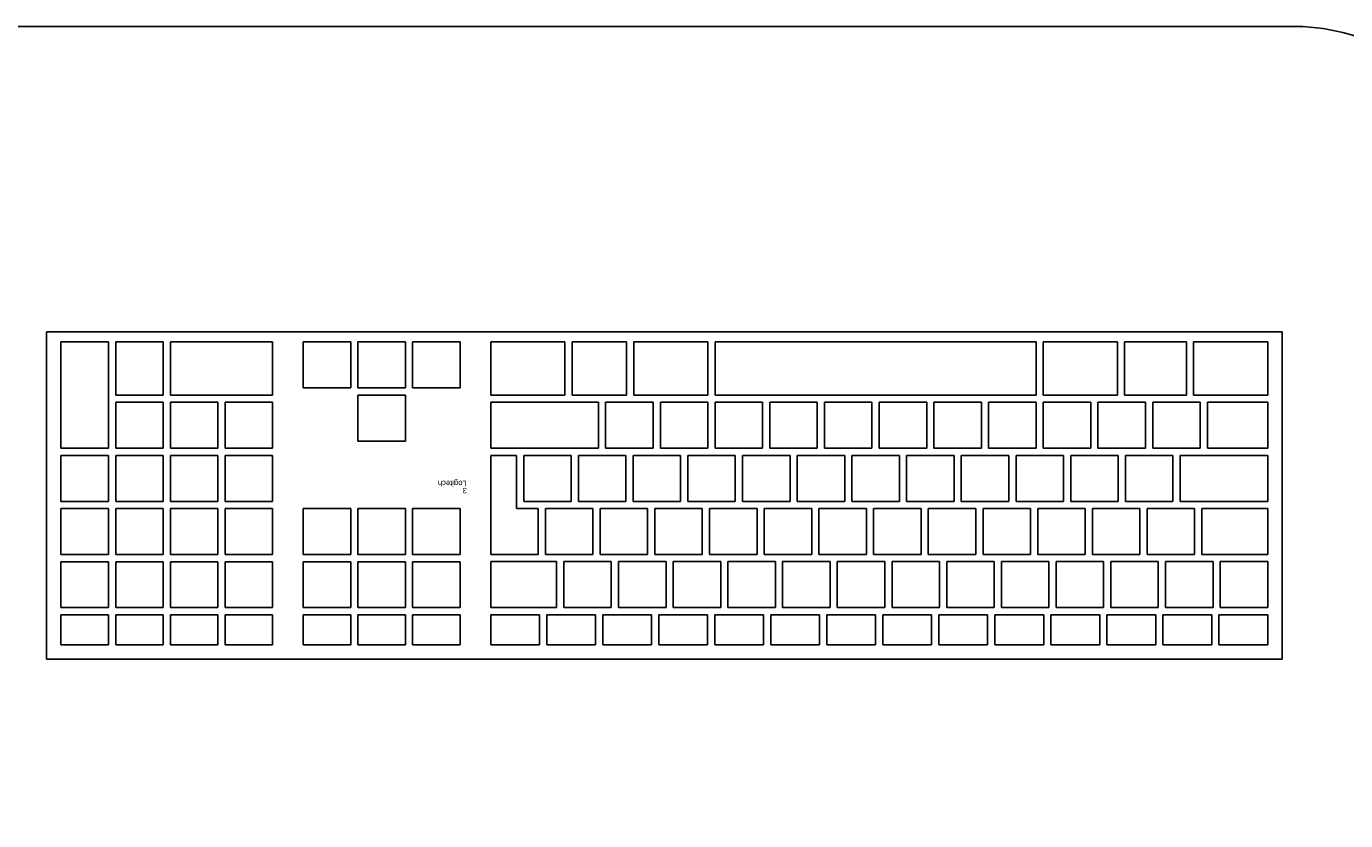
# Model space of a CAD drawing. Header units: inches. Extents: x 38 to 872, y -154 to 346.
# Tile 26 of 99: x 359 to 407, y 239 to 268. Entities that reach past the tile are written whole.
import ezdxf

# ---------------------------------------------------------------- set-up
doc = ezdxf.new("R2010")
doc.units = ezdxf.units.IN
doc.header["$MEASUREMENT"] = 0
doc.styles.get("Standard").update_dxf_attribs({"font": 'arial.ttf'})

# ---------------------------------------------------------------- blocks, each defined once
blk = doc.blocks.new('Mesa')
blk.add_lwpolyline([(145.59, 115.783), (7.5, 115.783, 0.414214), (0, 108.283), (0, 7.5, 0.414214), (7.5, 0), (145.59, 0, 0.414214), (153.09, 7.5), (153.09, 108.283, 0.414214)], format="xyb", close=True)
for tag, p, flags in [('ID', (4.63, 109.471), 1), ('PC_DISPONIBLES', (4.666, 106.305), 3), ('PC_ACTUALES', (4.642, 104.708), 1)]:
    blk.add_attdef(tag, p, '', height=1, dxfattribs=dict(flags=flags))
blk.add_attdef('POSICION', (4.604, 107.926), '', height=1)
blk = doc.blocks.new('Keyboard')
for p, q in [((0, 11.93), (0, 0)), ((45, 11.93), (0, 11.93)), ((45, 0), (45, 11.93)), ((0.523, 11.407), (2.302, 11.407)), ((0.523, 10.308), (0.523, 11.407)), ((2.302, 11.407), (2.302, 10.308)), ((2.564, 11.407), (4.342, 11.407)), ((2.564, 10.308), (2.564, 11.407)), ((4.342, 11.407), (4.342, 10.308)), ((4.604, 11.407), (6.382, 11.407)), ((4.604, 10.308), (4.604, 11.407)), ((6.382, 11.407), (6.382, 10.308)), ((6.644, 11.407), (8.423, 11.407)), ((6.644, 10.308), (6.644, 11.407)), ((8.423, 11.407), (8.423, 10.308)), ((8.684, 11.407), (10.463, 11.407)), ((8.684, 10.308), (8.684, 11.407)), ((10.463, 11.407), (10.463, 10.308)), ((10.725, 11.407), (12.503, 11.407)), ((10.725, 10.308), (10.725, 11.407)), ((12.503, 11.407), (12.503, 10.308)), ((12.765, 11.407), (14.544, 11.407)), ((12.765, 10.308), (12.765, 11.407)), ((14.544, 11.407), (14.544, 10.308)), ((14.805, 11.407), (16.584, 11.407)), ((14.805, 10.308), (14.805, 11.407)), ((16.584, 11.407), (16.584, 10.308)), ((16.846, 11.407), (18.624, 11.407)), ((16.846, 10.308), (16.846, 11.407)), ((18.624, 11.407), (18.624, 10.308)), ((18.886, 11.407), (20.664, 11.407)), ((18.886, 10.308), (18.886, 11.407)), ((20.664, 11.407), (20.664, 10.308)), ((20.926, 11.407), (22.705, 11.407)), ((20.926, 10.308), (20.926, 11.407)), ((22.705, 11.407), (22.705, 10.308)), ((22.966, 11.407), (24.745, 11.407)), ((22.966, 10.308), (22.966, 11.407)), ((24.745, 11.407), (24.745, 10.308)), ((25.007, 11.407), (26.785, 11.407)), ((25.007, 10.308), (25.007, 11.407)), ((26.785, 11.407), (26.785, 10.308)), ((27.047, 11.407), (28.826, 11.407)), ((27.047, 10.308), (27.047, 11.407)), ((28.826, 11.407), (28.826, 10.308)), ((31.67, 11.408), (29.939, 11.408)), ((29.939, 11.408), (29.939, 10.309)), ((31.67, 10.309), (31.67, 11.408)), ((33.663, 11.408), (31.932, 11.408)), ((31.932, 11.408), (31.932, 10.309)), ((33.663, 10.309), (33.663, 11.408)), ((35.655, 11.408), (33.924, 11.408)), ((33.924, 11.408), (33.924, 10.309)), ((35.655, 10.309), (35.655, 11.408)), ((38.5, 11.408), (36.769, 11.408)), ((36.769, 11.408), (36.769, 10.309)), ((38.5, 10.309), (38.5, 11.408)), ((40.492, 11.408), (38.761, 11.408)), ((38.761, 11.408), (38.761, 10.309)), ((40.492, 10.309), (40.492, 11.408)), ((42.484, 11.408), (40.754, 11.408)), ((40.754, 11.408), (40.754, 10.309)), ((42.484, 10.309), (42.484, 11.408)), ((44.477, 11.408), (42.746, 11.408)), ((42.746, 11.408), (42.746, 10.309)), ((44.477, 10.309), (44.477, 11.408)), ((2.302, 10.308), (0.523, 10.308)), ((4.342, 10.308), (2.564, 10.308)), ((6.382, 10.308), (4.604, 10.308)), ((8.423, 10.308), (6.644, 10.308)), ((10.463, 10.308), (8.684, 10.308)), ((12.503, 10.308), (10.725, 10.308)), ((14.544, 10.308), (12.765, 10.308)), ((16.584, 10.308), (14.805, 10.308)), ((18.624, 10.308), (16.846, 10.308)), ((20.664, 10.308), (18.886, 10.308)), ((22.705, 10.308), (20.926, 10.308)), ((24.745, 10.308), (22.966, 10.308)), ((26.785, 10.308), (25.007, 10.308)), ((28.826, 10.308), (27.047, 10.308)), ((29.939, 10.309), (31.67, 10.309)), ((31.932, 10.309), (33.663, 10.309)), ((33.924, 10.309), (35.655, 10.309)), ((36.769, 10.309), (38.5, 10.309)), ((38.761, 10.309), (40.492, 10.309)), ((40.754, 10.309), (42.484, 10.309)), ((42.746, 10.309), (44.477, 10.309)), ((2.254, 10.047), (0.523, 10.047)), ((0.523, 10.047), (0.523, 8.372)), ((2.254, 8.372), (2.254, 10.047)), ((4.246, 10.047), (2.516, 10.047)), ((2.516, 10.047), (2.516, 8.372)), ((4.246, 8.372), (4.246, 10.047)), ((6.239, 10.047), (4.508, 10.047)), ((4.508, 10.047), (4.508, 8.372)), ((6.239, 8.372), (6.239, 10.047)), ((8.231, 10.047), (6.5, 10.047)), ((6.5, 10.047), (6.5, 8.372)), ((8.231, 8.372), (8.231, 10.047)), ((10.224, 10.047), (8.493, 10.047)), ((8.493, 10.047), (8.493, 8.372)), ((10.224, 8.372), (10.224, 10.047)), ((12.216, 10.047), (10.485, 10.047)), ((10.485, 10.047), (10.485, 8.372)), ((12.216, 8.372), (12.216, 10.047)), ((14.208, 10.047), (12.478, 10.047)), ((12.478, 10.047), (12.478, 8.372)), ((14.208, 8.372), (14.208, 10.047)), ((16.201, 10.047), (14.47, 10.047)), ((14.47, 10.047), (14.47, 8.372)), ((16.201, 8.372), (16.201, 10.047)), ((18.193, 10.047), (16.462, 10.047)), ((16.462, 10.047), (16.462, 8.372)), ((18.193, 8.372), (18.193, 10.047)), ((20.186, 10.047), (18.455, 10.047)), ((18.455, 10.047), (18.455, 8.372)), ((20.186, 8.372), (20.186, 10.047)), ((22.178, 10.047), (20.447, 10.047)), ((20.447, 10.047), (20.447, 8.372)), ((22.178, 8.372), (22.178, 10.047)), ((24.17, 10.047), (22.44, 10.047)), ((22.44, 10.047), (22.44, 8.372)), ((24.17, 8.372), (24.17, 10.047)), ((26.163, 10.047), (24.432, 10.047)), ((24.432, 10.047), (24.432, 8.372)), ((26.163, 8.372), (26.163, 10.047)), ((28.826, 10.047), (26.424, 10.047)), ((26.424, 10.047), (26.424, 8.372)), ((28.826, 10.047), (26.424, 10.047)), ((26.424, 10.047), (26.424, 8.372)), ((28.826, 10.047), (26.424, 10.047)), ((26.424, 10.047), (26.424, 8.372)), ((28.826, 10.047), (26.424, 10.047)), ((26.424, 10.047), (26.424, 8.372)), ((28.826, 10.047), (26.424, 10.047)), ((26.424, 10.047), (26.424, 8.372)), ((28.826, 10.047), (26.424, 10.047)), ((26.424, 10.047), (26.424, 8.372)), ((28.826, 10.047), (26.424, 10.047)), ((26.424, 10.047), (26.424, 8.372)), ((28.826, 10.047), (26.424, 10.047)), ((26.424, 10.047), (26.424, 8.372)), ((28.826, 10.047), (26.424, 10.047)), ((26.424, 10.047), (26.424, 8.372)), ((28.826, 10.047), (26.424, 10.047)), ((26.424, 10.047), (26.424, 8.372)), ((28.826, 10.047), (26.424, 10.047)), ((26.424, 10.047), (26.424, 8.372)), ((28.826, 10.047), (26.424, 10.047)), ((26.424, 10.047), (26.424, 8.372)), ((28.826, 10.047), (26.424, 10.047)), ((26.424, 10.047), (26.424, 8.372)), ((28.826, 8.372), (28.826, 10.047)), ((28.826, 8.372), (28.826, 10.047)), ((28.826, 8.372), (28.826, 10.047)), ((28.826, 8.372), (28.826, 10.047)), ((28.826, 8.372), (28.826, 10.047)), ((28.826, 8.372), (28.826, 10.047)), ((28.826, 8.372), (28.826, 10.047)), ((28.826, 8.372), (28.826, 10.047)), ((28.826, 8.372), (28.826, 10.047)), ((28.826, 8.372), (28.826, 10.047)), ((28.826, 8.372), (28.826, 10.047)), ((28.826, 8.372), (28.826, 10.047)), ((28.826, 8.372), (28.826, 10.047)), ((31.67, 10.047), (29.939, 10.047)), ((29.939, 10.047), (29.939, 8.373)), ((31.67, 8.373), (31.67, 10.047)), ((33.663, 10.047), (31.932, 10.047)), ((31.932, 10.047), (31.932, 8.373)), ((33.663, 8.373), (33.663, 10.047)), ((35.655, 10.047), (33.924, 10.047)), ((33.924, 10.047), (33.924, 8.373)), ((35.655, 8.373), (35.655, 10.047)), ((38.5, 10.047), (36.769, 10.047)), ((36.769, 10.047), (36.769, 8.373)), ((38.5, 8.373), (38.5, 10.047)), ((40.492, 10.047), (38.761, 10.047)), ((38.761, 10.047), (38.761, 8.373)), ((40.492, 8.373), (40.492, 10.047)), ((42.484, 10.047), (40.754, 10.047)), ((40.754, 10.047), (40.754, 8.373)), ((42.484, 8.373), (42.484, 10.047)), ((44.477, 10.047), (42.746, 10.047)), ((42.746, 10.047), (42.746, 8.373)), ((44.477, 8.373), (44.477, 10.047)), ((0.523, 8.372), (2.254, 8.372)), ((2.516, 8.372), (4.246, 8.372)), ((4.508, 8.372), (6.239, 8.372)), ((6.5, 8.372), (8.231, 8.372)), ((8.493, 8.372), (10.224, 8.372)), ((10.485, 8.372), (12.216, 8.372)), ((12.478, 8.372), (14.208, 8.372)), ((14.47, 8.372), (16.201, 8.372)), ((16.462, 8.372), (18.193, 8.372)), ((18.455, 8.372), (20.186, 8.372)), ((20.447, 8.372), (22.178, 8.372)), ((22.44, 8.372), (24.17, 8.372)), ((24.432, 8.372), (26.163, 8.372)), ((26.424, 8.372), (28.826, 8.372)), ((26.424, 8.372), (28.826, 8.372)), ((26.424, 8.372), (28.826, 8.372)), ((26.424, 8.372), (28.826, 8.372)), ((26.424, 8.372), (28.826, 8.372)), ((26.424, 8.372), (28.826, 8.372)), ((26.424, 8.372), (28.826, 8.372)), ((26.424, 8.372), (28.826, 8.372)), ((26.424, 8.372), (28.826, 8.372)), ((26.424, 8.372), (28.826, 8.372)), ((26.424, 8.372), (28.826, 8.372)), ((26.424, 8.372), (28.826, 8.372)), ((26.424, 8.372), (28.826, 8.372)), ((29.939, 8.373), (31.67, 8.373)), ((31.932, 8.373), (33.663, 8.373)), ((33.924, 8.373), (35.655, 8.373)), ((36.769, 8.373), (38.5, 8.373)), ((38.761, 8.373), (40.492, 8.373)), ((40.754, 8.373), (42.484, 8.373)), ((42.746, 8.373), (44.477, 8.373)), ((2.924, 8.111), (0.523, 8.111)), ((0.523, 8.111), (0.523, 6.436)), ((2.924, 8.111), (0.523, 8.111)), ((0.523, 8.111), (0.523, 6.436)), ((2.924, 8.111), (0.523, 8.111)), ((0.523, 8.111), (0.523, 6.436)), ((2.924, 8.111), (0.523, 8.111)), ((0.523, 8.111), (0.523, 6.436)), ((2.924, 8.111), (0.523, 8.111)), ((0.523, 8.111), (0.523, 6.436)), ((2.924, 8.111), (0.523, 8.111)), ((0.523, 8.111), (0.523, 6.436)), ((2.924, 8.111), (0.523, 8.111)), ((0.523, 8.111), (0.523, 6.436)), ((2.924, 8.111), (0.523, 8.111)), ((0.523, 8.111), (0.523, 6.436)), ((2.924, 8.111), (0.523, 8.111)), ((0.523, 8.111), (0.523, 6.436)), ((2.924, 8.111), (0.523, 8.111)), ((0.523, 8.111), (0.523, 6.436)), ((2.924, 8.111), (0.523, 8.111)), ((0.523, 8.111), (0.523, 6.436)), ((2.924, 8.111), (0.523, 8.111)), ((0.523, 8.111), (0.523, 6.436)), ((2.924, 8.111), (0.523, 8.111)), ((0.523, 8.111), (0.523, 6.436)), ((2.924, 6.436), (2.924, 8.111)), ((2.924, 6.436), (2.924, 8.111)), ((2.924, 6.436), (2.924, 8.111)), ((2.924, 6.436), (2.924, 8.111)), ((2.924, 6.436), (2.924, 8.111)), ((2.924, 6.436), (2.924, 8.111)), ((2.924, 6.436), (2.924, 8.111)), ((2.924, 6.436), (2.924, 8.111)), ((2.924, 6.436), (2.924, 8.111)), ((2.924, 6.436), (2.924, 8.111)), ((2.924, 6.436), (2.924, 8.111)), ((2.924, 6.436), (2.924, 8.111)), ((2.924, 6.436), (2.924, 8.111)), ((4.917, 8.111), (3.186, 8.111)), ((3.186, 8.111), (3.186, 6.436)), ((4.917, 6.436), (4.917, 8.111)), ((6.909, 8.111), (5.178, 8.111)), ((5.178, 8.111), (5.178, 6.436)), ((6.909, 6.436), (6.909, 8.111)), ((8.902, 8.111), (7.171, 8.111)), ((7.171, 8.111), (7.171, 6.436)), ((8.902, 6.436), (8.902, 8.111)), ((10.894, 8.111), (9.163, 8.111)), ((9.163, 8.111), (9.163, 6.436)), ((10.894, 6.436), (10.894, 8.111)), ((12.886, 8.111), (11.156, 8.111)), ((11.156, 8.111), (11.156, 6.436)), ((12.886, 6.436), (12.886, 8.111)), ((14.879, 8.111), (13.148, 8.111)), ((13.148, 8.111), (13.148, 6.436)), ((14.879, 6.436), (14.879, 8.111)), ((16.871, 8.111), (15.14, 8.111)), ((15.14, 8.111), (15.14, 6.436)), ((16.871, 6.436), (16.871, 8.111)), ((18.864, 8.111), (17.133, 8.111)), ((17.133, 8.111), (17.133, 6.436)), ((18.864, 6.436), (18.864, 8.111)), ((20.856, 8.111), (19.125, 8.111)), ((19.125, 8.111), (19.125, 6.436)), ((20.856, 6.436), (20.856, 8.111)), ((22.848, 8.111), (21.118, 8.111)), ((21.118, 8.111), (21.118, 6.436)), ((22.848, 6.436), (22.848, 8.111)), ((24.841, 8.111), (23.11, 8.111)), ((23.11, 8.111), (23.11, 6.436)), ((24.841, 6.436), (24.841, 8.111)), ((26.833, 8.111), (25.102, 8.111)), ((25.102, 8.111), (25.102, 6.436)), ((26.833, 6.436), (26.833, 8.111)), ((28.826, 8.111), (27.095, 8.111)), ((27.095, 8.111), (27.095, 6.436)), ((28.826, 4.5), (28.826, 8.111)), ((31.67, 8.111), (29.939, 8.111)), ((29.939, 8.111), (29.939, 6.437)), ((31.67, 6.437), (31.67, 8.111)), ((33.663, 8.111), (31.932, 8.111)), ((31.932, 8.111), (31.932, 6.437)), ((33.663, 6.437), (33.663, 8.111)), ((35.655, 8.111), (33.924, 8.111)), ((33.924, 8.111), (33.924, 6.437)), ((35.655, 6.437), (35.655, 8.111)), ((38.5, 8.111), (36.769, 8.111)), ((36.769, 8.111), (36.769, 6.437)), ((38.5, 6.437), (38.5, 8.111)), ((40.492, 8.111), (38.761, 8.111)), ((38.761, 8.111), (38.761, 6.437)), ((40.492, 6.437), (40.492, 8.111)), ((42.484, 8.111), (40.754, 8.111)), ((40.754, 8.111), (40.754, 6.437)), ((42.484, 6.437), (42.484, 8.111)), ((44.477, 8.111), (42.746, 8.111)), ((42.746, 8.111), (42.746, 6.437)), ((44.477, 6.437), (44.477, 8.111)), ((0.523, 6.436), (2.924, 6.436)), ((0.523, 6.436), (2.924, 6.436)), ((0.523, 6.436), (2.924, 6.436)), ((0.523, 6.436), (2.924, 6.436)), ((0.523, 6.436), (2.924, 6.436)), ((0.523, 6.436), (2.924, 6.436)), ((0.523, 6.436), (2.924, 6.436)), ((0.523, 6.436), (2.924, 6.436)), ((0.523, 6.436), (2.924, 6.436)), ((0.523, 6.436), (2.924, 6.436)), ((0.523, 6.436), (2.924, 6.436)), ((0.523, 6.436), (2.924, 6.436)), ((0.523, 6.436), (2.924, 6.436)), ((3.186, 6.436), (4.917, 6.436)), ((5.178, 6.436), (6.909, 6.436)), ((7.171, 6.436), (8.902, 6.436)), ((9.163, 6.436), (10.894, 6.436)), ((11.156, 6.436), (12.886, 6.436)), ((13.148, 6.436), (14.879, 6.436)), ((15.14, 6.436), (16.871, 6.436)), ((17.133, 6.436), (18.864, 6.436)), ((19.125, 6.436), (20.856, 6.436)), ((21.118, 6.436), (22.848, 6.436)), ((23.11, 6.436), (24.841, 6.436)), ((25.102, 6.436), (26.833, 6.436)), ((27.095, 6.436), (27.885, 6.436)), ((27.885, 6.436), (27.885, 4.5)), ((29.939, 6.437), (31.67, 6.437)), ((31.932, 6.437), (33.663, 6.437)), ((33.924, 6.437), (35.655, 6.437)), ((36.769, 6.437), (38.5, 6.437)), ((38.761, 6.437), (40.492, 6.437)), ((40.754, 6.437), (42.484, 6.437)), ((42.746, 6.437), (44.477, 6.437)), ((3.715, 6.175), (0.523, 6.175)), ((0.523, 6.175), (0.523, 4.5)), ((3.715, 4.5), (3.715, 6.175)), ((5.707, 6.175), (3.976, 6.175)), ((3.976, 6.175), (3.976, 4.5)), ((5.707, 4.5), (5.707, 6.175)), ((7.7, 6.175), (5.969, 6.175)), ((5.969, 6.175), (5.969, 4.5)), ((7.7, 4.5), (7.7, 6.175)), ((9.692, 6.175), (7.961, 6.175)), ((7.961, 6.175), (7.961, 4.5)), ((9.692, 4.5), (9.692, 6.175)), ((11.684, 6.175), (9.954, 6.175)), ((9.954, 6.175), (9.954, 4.5)), ((11.684, 4.5), (11.684, 6.175)), ((13.677, 6.175), (11.946, 6.175)), ((11.946, 6.175), (11.946, 4.5)), ((13.677, 4.5), (13.677, 6.175)), ((15.669, 6.175), (13.938, 6.175)), ((13.938, 6.175), (13.938, 4.5)), ((15.669, 4.5), (15.669, 6.175)), ((17.662, 6.175), (15.931, 6.175)), ((15.931, 6.175), (15.931, 4.5)), ((17.662, 4.5), (17.662, 6.175)), ((19.654, 6.175), (17.923, 6.175)), ((17.923, 6.175), (17.923, 4.5)), ((19.654, 4.5), (19.654, 6.175)), ((21.646, 6.175), (19.916, 6.175)), ((19.916, 6.175), (19.916, 4.5)), ((21.646, 4.5), (21.646, 6.175)), ((23.639, 6.175), (21.908, 6.175)), ((21.908, 6.175), (21.908, 4.5)), ((23.639, 4.5), (23.639, 6.175)), ((25.631, 6.175), (23.9, 6.175)), ((23.9, 6.175), (23.9, 4.5)), ((25.631, 4.5), (25.631, 6.175)), ((27.624, 6.175), (25.893, 6.175)), ((25.893, 6.175), (25.893, 4.5)), ((27.624, 4.5), (27.624, 6.175)), ((38.5, 6.175), (36.769, 6.175)), ((36.769, 6.175), (36.769, 4.501)), ((38.5, 4.501), (38.5, 6.175)), ((40.492, 6.175), (38.761, 6.175)), ((38.761, 6.175), (38.761, 4.501)), ((40.492, 4.501), (40.492, 6.175)), ((42.484, 6.175), (40.754, 6.175)), ((40.754, 6.175), (40.754, 4.501)), ((42.484, 4.501), (42.484, 6.175)), ((44.477, 6.175), (42.746, 6.175)), ((42.746, 6.175), (42.746, 4.501)), ((44.477, 4.501), (44.477, 6.175)), ((0.523, 4.5), (3.715, 4.5)), ((3.976, 4.5), (5.707, 4.5)), ((5.969, 4.5), (7.7, 4.5)), ((7.961, 4.5), (9.692, 4.5)), ((9.954, 4.5), (11.684, 4.5)), ((11.946, 4.5), (13.677, 4.5)), ((13.938, 4.5), (15.669, 4.5)), ((15.931, 4.5), (17.662, 4.5)), ((17.923, 4.5), (19.654, 4.5)), ((19.916, 4.5), (21.646, 4.5)), ((21.908, 4.5), (23.639, 4.5)), ((23.9, 4.5), (25.631, 4.5)), ((25.893, 4.5), (27.624, 4.5)), ((27.885, 4.5), (28.826, 4.5)), ((36.769, 4.501), (38.5, 4.501)), ((38.761, 4.501), (40.492, 4.501)), ((40.754, 4.501), (42.484, 4.501)), ((42.746, 4.501), (44.477, 4.501)), ((2.722, 4.239), (0.523, 4.239)), ((0.523, 4.239), (0.523, 2.564)), ((2.722, 2.564), (2.722, 4.239)), ((4.714, 4.239), (2.983, 4.239)), ((2.983, 4.239), (2.983, 2.564)), ((4.714, 2.564), (4.714, 4.239)), ((6.706, 4.239), (4.976, 4.239)), ((4.976, 4.239), (4.976, 2.564)), ((6.706, 2.564), (6.706, 4.239)), ((8.699, 4.239), (6.968, 4.239)), ((6.968, 4.239), (6.968, 2.564)), ((8.699, 2.564), (8.699, 4.239)), ((10.691, 4.239), (8.96, 4.239)), ((8.96, 4.239), (8.96, 2.564)), ((10.691, 2.564), (10.691, 4.239)), ((12.684, 4.239), (10.953, 4.239)), ((10.953, 4.239), (10.953, 2.564)), ((12.684, 2.564), (12.684, 4.239)), ((14.676, 4.239), (12.945, 4.239)), ((12.945, 4.239), (12.945, 2.564)), ((14.676, 2.564), (14.676, 4.239)), ((16.668, 4.239), (14.938, 4.239)), ((14.938, 4.239), (14.938, 2.564)), ((16.668, 2.564), (16.668, 4.239)), ((18.661, 4.239), (16.93, 4.239)), ((16.93, 4.239), (16.93, 2.564)), ((18.661, 2.564), (18.661, 4.239)), ((20.653, 4.239), (18.922, 4.239)), ((18.922, 4.239), (18.922, 2.564)), ((20.653, 2.564), (20.653, 4.239)), ((22.646, 4.239), (20.915, 4.239)), ((20.915, 4.239), (20.915, 2.564)), ((22.646, 2.564), (22.646, 4.239)), ((24.638, 4.239), (22.907, 4.239)), ((22.907, 4.239), (22.907, 2.564)), ((24.638, 2.564), (24.638, 4.239)), ((28.826, 4.239), (24.9, 4.239)), ((24.9, 4.239), (24.9, 2.564)), ((28.826, 2.564), (28.826, 4.239)), ((33.663, 3.977), (31.932, 3.977)), ((31.932, 3.977), (31.932, 2.303)), ((33.663, 2.303), (33.663, 3.977)), ((38.5, 4.239), (36.769, 4.239)), ((36.769, 4.239), (36.769, 2.565)), ((38.5, 2.565), (38.5, 4.239)), ((40.492, 4.239), (38.761, 4.239)), ((38.761, 4.239), (38.761, 2.565)), ((40.492, 2.565), (40.492, 4.239)), ((42.484, 4.239), (40.754, 4.239)), ((40.754, 4.239), (40.754, 2.565)), ((42.484, 2.565), (42.484, 4.239)), ((44.477, 4.239), (42.746, 4.239)), ((42.746, 4.239), (42.746, 0.367)), ((44.477, 0.367), (44.477, 4.239)), ((0.523, 2.564), (2.722, 2.564)), ((2.983, 2.564), (4.714, 2.564)), ((4.976, 2.564), (6.706, 2.564)), ((6.968, 2.564), (8.699, 2.564)), ((8.96, 2.564), (10.691, 2.564)), ((10.953, 2.564), (12.684, 2.564)), ((12.945, 2.564), (14.676, 2.564)), ((14.938, 2.564), (16.668, 2.564)), ((16.93, 2.564), (18.661, 2.564)), ((18.922, 2.564), (20.653, 2.564)), ((20.915, 2.564), (22.646, 2.564)), ((22.907, 2.564), (24.638, 2.564)), ((24.9, 2.564), (28.826, 2.564)), ((36.769, 2.565), (38.5, 2.565)), ((38.761, 2.565), (40.492, 2.565)), ((40.754, 2.565), (42.484, 2.565)), ((3.224, 2.303), (0.523, 2.303)), ((0.523, 2.303), (0.523, 0.367)), ((3.224, 0.367), (3.224, 2.303)), ((5.736, 2.303), (3.486, 2.303)), ((3.486, 2.303), (3.486, 0.367)), ((5.736, 0.367), (5.736, 2.303)), ((8.699, 2.303), (5.998, 2.303)), ((5.998, 2.303), (5.998, 0.367)), ((8.699, 0.367), (8.699, 2.303)), ((20.653, 2.303), (8.96, 2.303)), ((8.96, 2.303), (8.96, 0.367)), ((20.653, 0.367), (20.653, 2.303)), ((23.616, 2.303), (20.915, 2.303)), ((20.915, 2.303), (20.915, 0.367)), ((23.616, 0.367), (23.616, 2.303)), ((25.863, 2.303), (23.878, 2.303)), ((23.878, 2.303), (23.878, 0.367)), ((25.863, 0.367), (25.863, 2.303)), ((28.826, 2.303), (26.124, 2.303)), ((26.124, 2.303), (26.124, 0.367)), ((28.826, 0.367), (28.826, 2.303)), ((31.67, 2.041), (29.939, 2.041)), ((29.939, 2.041), (29.939, 0.367)), ((31.67, 0.367), (31.67, 2.041)), ((31.932, 2.303), (33.663, 2.303)), ((33.663, 2.041), (31.932, 2.041)), ((31.932, 2.041), (31.932, 0.367)), ((33.663, 0.367), (33.663, 2.041)), ((35.655, 2.041), (33.924, 2.041)), ((33.924, 2.041), (33.924, 0.367)), ((35.655, 0.367), (35.655, 2.041)), ((40.492, 2.303), (36.769, 2.303)), ((36.769, 2.303), (36.769, 0.367)), ((40.492, 0.367), (40.492, 2.303)), ((42.484, 2.303), (40.754, 2.303)), ((40.754, 2.303), (40.754, 0.367)), ((42.484, 0.367), (42.484, 2.303)), ((0, 0), (45, 0)), ((0.523, 0.367), (3.224, 0.367)), ((3.486, 0.367), (5.736, 0.367)), ((5.998, 0.367), (8.699, 0.367)), ((8.96, 0.367), (20.653, 0.367)), ((20.915, 0.367), (23.616, 0.367)), ((23.878, 0.367), (25.863, 0.367)), ((26.124, 0.367), (28.826, 0.367)), ((29.939, 0.367), (31.67, 0.367)), ((31.932, 0.367), (33.663, 0.367)), ((33.924, 0.367), (35.655, 0.367)), ((36.769, 0.367), (40.492, 0.367)), ((40.754, 0.367), (42.484, 0.367)), ((42.746, 0.367), (44.477, 0.367))]:
    blk.add_line(p, q)
for tag, p in [('PUESTO', (29.69, 5.684)), ('MARCA', (29.697, 5.423))]:
    blk.add_attdef(tag, p, '', height=0.2)
for tag, p, flags in [('ID', (29.697, 5.959), 5), ('TIEMPO_DE_USO', (29.675, 5.162), 1)]:
    blk.add_attdef(tag, p, '', height=0.2, dxfattribs=dict(flags=flags))

msp = doc.modelspace()

# ---------------------------------------------------------------- block references
msp.add_blockref('Mesa', (259.645, 152.507))
at = {"rotation": 180.0000000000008}
msp.add_blockref('Keyboard', (404.848, 257.155), dxfattribs=at).add_auto_attribs({'PUESTO': '3', 'MARCA': 'Logitech'})

doc.saveas('drawing.dxf')
